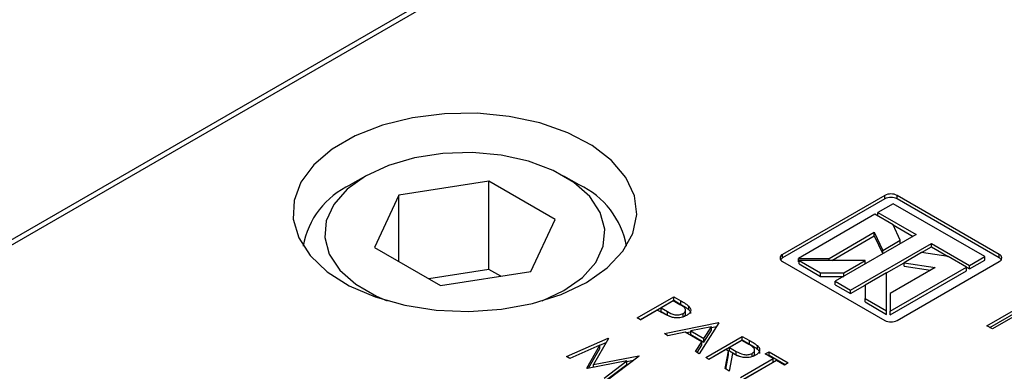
# Model space of a CAD drawing. Header units: inches. Extents: x 1802 to 2468, y -253 to -72.
# Tile 87 of 256: x 1859.451 to 1861.733, y -183.615 to -182.8. Entities that reach past the tile are written whole.
import ezdxf

# ---------------------------------------------------------------- set-up
doc = ezdxf.new("R2010")
doc.units = ezdxf.units.IN
doc.header["$LTSCALE"] = 0.5
doc.header["$MEASUREMENT"] = 0
doc.layers.add('SID-M-S', color=105, linetype='Continuous')

msp = doc.modelspace()

# ---------------------------------------------------------------- linework, layer by layer
at = {"layer": 'SID-M-S'}
for p, q in [((1858.8505, -183.64542), (1861.71304, -181.99291)), ((1858.84236, -183.66261), (1861.7049, -182.0101)), ((1860.4352, -183.01791), (1860.36117, -183.02721)), ((1860.51094, -183.01687), (1860.4352, -183.01791)), ((1860.58565, -183.02412), (1860.51094, -183.01687)), ((1860.29153, -183.04442), (1860.22879, -183.06894)), ((1860.36117, -183.02721), (1860.29153, -183.04442)), ((1860.65663, -183.03941), (1860.58565, -183.02412)), ((1860.72132, -183.06217), (1860.65663, -183.03941)), ((1860.77738, -183.09159), (1860.72132, -183.06217)), ((1860.22879, -183.06894), (1860.17522, -183.09986)), ((1860.17522, -183.09986), (1860.13275, -183.13608)), ((1860.43167, -183.11002), (1860.36604, -183.12017)), ((1860.49952, -183.10796), (1860.43167, -183.11002)), ((1860.56662, -183.1141), (1860.49952, -183.10796)), ((1860.82278, -183.1266), (1860.77738, -183.09159)), ((1860.13275, -183.13608), (1860.10293, -183.17629)), ((1860.36604, -183.12017), (1860.3055, -183.13798)), ((1860.63005, -183.12816), (1860.56662, -183.1141)), ((1860.68704, -183.14952), (1860.63005, -183.12816)), ((1860.85588, -183.16594), (1860.82278, -183.1266)), ((1860.3055, -183.13798), (1860.2527, -183.16266)), ((1860.73508, -183.17725), (1860.68704, -183.14952)), ((1860.10293, -183.17629), (1860.08683, -183.21902)), ((1860.2527, -183.16266), (1860.20994, -183.19314)), ((1860.25266, -183.16268), (1860.2173, -183.1831)), ((1860.2527, -183.16266), (1860.2527, -183.16266)), ((1860.53854, -183.1746), (1860.32941, -183.20695)), ((1860.69164, -183.26298), (1860.53854, -183.1746)), ((1860.53854, -183.37873), (1860.53854, -183.1746)), ((1860.74771, -183.1831), (1860.71235, -183.16268)), ((1860.77208, -183.21015), (1860.73508, -183.17725)), ((1860.87549, -183.20818), (1860.85588, -183.16594)), ((1860.20994, -183.19314), (1860.17909, -183.22809)), ((1860.08683, -183.21902), (1860.08502, -183.26274)), ((1860.32941, -183.20695), (1860.27338, -183.32767)), ((1860.32941, -183.36002), (1860.32941, -183.20695)), ((1860.79643, -183.24677), (1860.77208, -183.21015)), ((1860.88089, -183.25181), (1860.87549, -183.20818)), ((1861.45576, -183.20728), (1861.21888, -183.34403)), ((1861.45576, -183.21545), (1861.21888, -183.35219)), ((1861.4752, -183.22667), (1861.43985, -183.24708)), ((1861.45576, -183.21545), (1861.45576, -183.20728)), ((1861.68733, -183.34913), (1861.4752, -183.22667)), ((1861.72092, -183.34403), (1861.48404, -183.20728)), ((1861.48404, -183.21545), (1861.48404, -183.20728)), ((1861.72092, -183.35219), (1861.48404, -183.21545)), ((1860.17909, -183.22809), (1860.16151, -183.26598)), ((1860.80706, -183.28551), (1860.79643, -183.24677)), ((1861.43985, -183.24708), (1861.52824, -183.29811)), ((1861.43985, -183.25524), (1861.43985, -183.24708)), ((1860.08502, -183.26274), (1860.09759, -183.30587)), ((1860.16151, -183.26598), (1860.15795, -183.30514)), ((1860.6356, -183.3837), (1860.69164, -183.26298)), ((1860.8719, -183.29523), (1860.88089, -183.25181)), ((1861.43278, -183.25116), (1861.25588, -183.35328)), ((1861.4752, -183.27565), (1861.43278, -183.25116)), ((1860.80351, -183.32468), (1860.80706, -183.28551)), ((1860.84883, -183.33689), (1860.8719, -183.29523)), ((1861.32659, -183.35328), (1861.43139, -183.29278)), ((1861.43139, -183.29278), (1861.45081, -183.33464)), ((1861.43139, -183.30095), (1861.43139, -183.29278)), ((1861.49164, -183.31107), (1861.4752, -183.27565)), ((1861.4752, -183.27566), (1861.52116, -183.30219)), ((1860.09759, -183.30587), (1860.12406, -183.34685)), ((1860.15795, -183.30514), (1860.16858, -183.34388)), ((1861.33271, -183.35792), (1861.43139, -183.30095)), ((1861.52824, -183.29811), (1861.34085, -183.40628)), ((1861.37621, -183.42669), (1861.56359, -183.31852)), ((1861.43139, -183.30095), (1861.45081, -183.3428)), ((1861.45081, -183.33464), (1861.49164, -183.31107)), ((1861.49164, -183.31923), (1861.49164, -183.31107)), ((1861.56359, -183.31852), (1861.65198, -183.36954)), ((1861.56359, -183.32668), (1861.56359, -183.31852)), ((1860.27338, -183.32767), (1860.42647, -183.41605)), ((1860.78592, -183.36256), (1860.80351, -183.32468)), ((1860.81252, -183.37528), (1860.84883, -183.33689)), ((1861.45081, -183.3428), (1861.45081, -183.33464)), ((1861.54114, -183.33964), (1861.50031, -183.36321)), ((1861.54114, -183.33964), (1861.56359, -183.32668)), ((1861.60248, -183.34913), (1861.54114, -183.33964)), ((1861.56359, -183.32668), (1861.60248, -183.34913)), ((1860.12406, -183.34685), (1860.16349, -183.3842)), ((1860.16858, -183.34388), (1860.19293, -183.3805)), ((1860.75507, -183.39751), (1860.78592, -183.36256)), ((1861.21888, -183.35219), (1861.21888, -183.34403)), ((1861.21888, -183.36036), (1861.45576, -183.49711)), ((1861.25588, -183.35328), (1861.32659, -183.35328)), ((1861.25588, -183.36145), (1861.25588, -183.35328)), ((1861.25588, -183.36145), (1861.25707, -183.36145)), ((1861.25707, -183.35792), (1861.30707, -183.38678)), ((1861.41049, -183.35792), (1861.25707, -183.35792)), ((1861.25707, -183.36608), (1861.25707, -183.35792)), ((1861.32659, -183.35792), (1861.32659, -183.35328)), ((1861.36049, -183.38678), (1861.41049, -183.35792)), ((1861.41049, -183.36608), (1861.41049, -183.35792)), ((1861.45999, -183.38649), (1861.50031, -183.36321)), ((1861.48404, -183.49711), (1861.72092, -183.36036)), ((1861.50031, -183.36321), (1861.57281, -183.37442)), ((1861.50031, -183.37138), (1861.50031, -183.36321)), ((1861.64491, -183.37362), (1861.60248, -183.34913)), ((1861.65198, -183.36954), (1861.68733, -183.34913)), ((1861.65198, -183.37771), (1861.68733, -183.3573)), ((1861.68733, -183.3573), (1861.68733, -183.34913)), ((1861.72092, -183.35219), (1861.72092, -183.34403)), ((1860.16349, -183.3842), (1860.21445, -183.41656)), ((1860.19293, -183.3805), (1860.22993, -183.4134)), ((1860.53854, -183.37873), (1860.39917, -183.40029)), ((1860.42647, -183.41605), (1860.6356, -183.3837)), ((1860.56584, -183.39449), (1860.53854, -183.37873)), ((1860.76429, -183.409), (1860.81252, -183.37528)), ((1861.25707, -183.36608), (1861.30707, -183.39494)), ((1861.30707, -183.38678), (1861.36049, -183.38678)), ((1861.30707, -183.39494), (1861.30707, -183.38678)), ((1861.36049, -183.39494), (1861.36049, -183.38678)), ((1861.45999, -183.38649), (1861.40999, -183.41535)), ((1861.45999, -183.47505), (1861.45999, -183.38649)), ((1861.46801, -183.47574), (1861.64491, -183.37362)), ((1861.57281, -183.37442), (1861.46801, -183.43492)), ((1861.46801, -183.48391), (1861.64491, -183.38179)), ((1861.50031, -183.37138), (1861.56165, -183.38086)), ((1861.64491, -183.37362), (1861.65198, -183.37771)), ((1861.64491, -183.38179), (1861.64491, -183.37362)), ((1861.65198, -183.37771), (1861.65198, -183.36954)), ((1860.70587, -183.43685), (1860.76429, -183.409)), ((1860.71232, -183.42799), (1860.75507, -183.39751)), ((1861.30707, -183.39494), (1861.36049, -183.39494)), ((1861.34085, -183.40628), (1861.37621, -183.42669)), ((1861.34085, -183.41445), (1861.34085, -183.40628)), ((1860.21445, -183.41656), (1860.2751, -183.44277)), ((1860.22993, -183.4134), (1860.27798, -183.44113)), ((1860.66211, -183.45169), (1860.71232, -183.42799)), ((1861.34085, -183.41445), (1861.37621, -183.43486)), ((1861.37621, -183.43486), (1861.40999, -183.41536)), ((1861.37621, -183.43486), (1861.37621, -183.42669)), ((1861.40999, -183.41535), (1861.40999, -183.44619)), ((1860.2751, -183.44277), (1860.34325, -183.46188)), ((1860.27798, -183.44113), (1860.30291, -183.45169)), ((1860.63938, -183.45781), (1860.70587, -183.43685)), ((1860.88188, -183.49125), (1860.96674, -183.44227)), ((1860.88896, -183.49533), (1860.96674, -183.45043)), ((1860.96565, -183.45169), (1860.93736, -183.46801)), ((1860.98117, -183.46065), (1860.96565, -183.45169)), ((1860.96674, -183.44227), (1860.98338, -183.45187)), ((1860.96674, -183.45043), (1860.96674, -183.44227)), ((1860.96674, -183.45043), (1860.98338, -183.46004)), ((1860.98338, -183.46004), (1860.98338, -183.45187)), ((1861.40999, -183.45436), (1861.40999, -183.44619)), ((1861.40999, -183.44619), (1861.45999, -183.47505)), ((1861.40999, -183.45436), (1861.45999, -183.48322)), ((1861.46801, -183.43492), (1861.46801, -183.47574)), ((1861.69224, -183.50947), (1861.81916, -183.43621)), ((1861.69931, -183.51356), (1861.81916, -183.44437)), ((1861.83185, -183.44353), (1861.70493, -183.5168)), ((1860.34325, -183.46188), (1860.41642, -183.4732)), ((1860.41642, -183.4732), (1860.49199, -183.47632)), ((1860.49199, -183.47632), (1860.56721, -183.47112)), ((1860.56721, -183.47112), (1860.63938, -183.45781)), ((1860.92866, -183.47304), (1860.8895, -183.49565)), ((1860.93473, -183.47654), (1860.92866, -183.47304)), ((1860.93736, -183.46801), (1860.95203, -183.4767)), ((1860.93736, -183.47618), (1860.93736, -183.46801)), ((1860.93736, -183.47618), (1860.95203, -183.48486)), ((1860.95203, -183.48486), (1860.95203, -183.4767)), ((1860.99415, -183.48243), (1860.99415, -183.47223)), ((1861.00143, -183.47193), (1861.00143, -183.46377)), ((1861.45999, -183.48322), (1861.45999, -183.47505)), ((1861.46801, -183.48391), (1861.46801, -183.47574)), ((1860.8895, -183.49565), (1860.88188, -183.49125)), ((1860.95203, -183.48486), (1860.96335, -183.48969)), ((1860.98854, -183.48934), (1860.98854, -183.48117)), ((1860.94498, -183.52768), (1861.07008, -183.50193)), ((1860.99339, -183.52422), (1860.95329, -183.53247)), ((1861.03186, -183.54643), (1860.99339, -183.52422)), ((1860.9955, -183.52544), (1861.00622, -183.52324)), ((1861.054, -183.51174), (1861.00622, -183.52158)), ((1861.00622, -183.52975), (1861.00622, -183.52158)), ((1861.00622, -183.52158), (1861.03655, -183.53909)), ((1861.07117, -183.50255), (1861.02548, -183.57415)), ((1861.03655, -183.53909), (1861.054, -183.51174)), ((1861.03655, -183.54725), (1861.054, -183.5199)), ((1861.054, -183.5134), (1861.0658, -183.51097)), ((1861.054, -183.5199), (1861.054, -183.51174)), ((1861.07008, -183.50193), (1861.07117, -183.50255)), ((1861.07008, -183.50426), (1861.07008, -183.50193)), ((1861.70493, -183.5168), (1861.69224, -183.50947)), ((1860.71843, -183.58058), (1860.81449, -183.53807)), ((1860.81558, -183.53869), (1860.78099, -183.59911)), ((1860.81449, -183.53807), (1860.81558, -183.53869)), ((1860.81449, -183.54059), (1860.81449, -183.53807)), ((1860.95329, -183.53247), (1860.94498, -183.52768)), ((1861.00622, -183.52975), (1861.03655, -183.54725)), ((1861.0172, -183.56937), (1861.03186, -183.54643)), ((1861.03186, -183.55459), (1861.03186, -183.54643)), ((1861.03655, -183.54725), (1861.03655, -183.53909)), ((1861.04071, -183.58294), (1861.12556, -183.53396)), ((1861.04778, -183.58702), (1861.12556, -183.54212)), ((1861.12448, -183.54338), (1861.09619, -183.5597)), ((1861.14039, -183.55256), (1861.12448, -183.54338)), ((1861.12556, -183.53396), (1861.14254, -183.54376)), ((1861.12556, -183.54212), (1861.12556, -183.53396)), ((1861.12556, -183.54212), (1861.14254, -183.55192)), ((1861.14254, -183.55192), (1861.14254, -183.54376)), ((1860.7954, -183.55437), (1860.7261, -183.58501)), ((1860.76496, -183.60744), (1860.7954, -183.55437)), ((1860.76937, -183.60792), (1860.7954, -183.56253)), ((1860.7954, -183.55468), (1860.81016, -183.54815)), ((1860.7954, -183.56253), (1860.7954, -183.55437)), ((1861.02548, -183.57415), (1861.0172, -183.56937)), ((1861.02101, -183.57157), (1861.03186, -183.55459)), ((1861.08749, -183.56473), (1861.04833, -183.58734)), ((1861.08569, -183.6089), (1861.09368, -183.5683)), ((1861.09368, -183.5683), (1861.08749, -183.56473)), ((1861.09368, -183.57646), (1861.09368, -183.5683)), ((1861.09619, -183.5597), (1861.11161, -183.56874)), ((1861.09619, -183.56787), (1861.09619, -183.5597)), ((1861.09619, -183.56787), (1861.11161, -183.57691)), ((1861.11161, -183.57691), (1861.11161, -183.56874)), ((1861.15399, -183.57493), (1861.15399, -183.56473)), ((1861.16061, -183.56369), (1861.16061, -183.55552)), ((1861.17887, -183.57478), (1861.18757, -183.56975)), ((1861.18757, -183.56975), (1861.23217, -183.5955)), ((1861.18757, -183.57792), (1861.18757, -183.56975)), ((1860.7261, -183.58501), (1860.71843, -183.58058)), ((1860.85836, -183.59087), (1860.76667, -183.60843)), ((1860.78099, -183.59911), (1860.88556, -183.57909)), ((1860.80543, -183.63081), (1860.85836, -183.59087)), ((1860.88666, -183.57973), (1860.81308, -183.63522)), ((1860.85836, -183.59246), (1860.87366, -183.58954)), ((1860.85836, -183.59903), (1860.85836, -183.59087)), ((1860.88556, -183.57909), (1860.88666, -183.57973)), ((1860.88556, -183.58056), (1860.88556, -183.57909)), ((1861.04833, -183.58734), (1861.04071, -183.58294)), ((1861.08713, -183.60974), (1861.09368, -183.57646)), ((1861.10309, -183.57374), (1861.0951, -183.61434)), ((1861.11161, -183.57691), (1861.12028, -183.5806)), ((1861.12121, -183.62941), (1861.19736, -183.58545)), ((1861.20498, -183.58985), (1861.12883, -183.63381)), ((1861.14858, -183.58159), (1861.14858, -183.57342)), ((1861.19736, -183.58545), (1861.17887, -183.57478)), ((1861.18594, -183.57886), (1861.18757, -183.57792)), ((1861.18757, -183.57792), (1861.2251, -183.59958)), ((1861.19736, -183.59362), (1861.19736, -183.58545)), ((1861.22347, -183.60052), (1861.20498, -183.58985)), ((1860.76667, -183.60843), (1860.76496, -183.60744)), ((1860.78099, -183.60569), (1860.78099, -183.59911)), ((1860.81156, -183.63435), (1860.85836, -183.59903)), ((1861.0951, -183.61434), (1861.08569, -183.6089)), ((1861.12828, -183.63349), (1861.19736, -183.59362)), ((1861.23217, -183.5955), (1861.22347, -183.60052))]:
    msp.add_line(p, q, dxfattribs=at)
for centre, radius, start, end in [((1860.29824, -183.35848), 0.19316, 114.75939, 170.00774), ((1860.66679, -183.35847), 0.19314, 9.99118, 65.22957), ((1861.4699, -183.23457), 0.03074, 62.60967, 117.39033), ((1861.4699, -183.24274), 0.03074, 62.60967, 117.39033), ((1861.22197, -183.35219), 0.00873, 110.78342, 249.21658), ((1861.22484, -183.36346), 0.01275, 117.89291, 145.6953), ((1861.71782, -183.35219), 0.00873, 290.78342, 69.21658), ((1861.71496, -183.36346), 0.01275, 34.3047, 62.10709), ((1861.4699, -183.46981), 0.03074, 242.60967, 297.39033)]:
    msp.add_arc(centre, radius, start, end, dxfattribs=at)
for points, knots in [([(1860.98338, -183.45187), (1860.98702, -183.45396), (1860.99351, -183.45769), (1860.99901, -183.46191), (1861.00143, -183.46377)], [0, 0, 0, 0, 0.5603137, 1, 1, 1, 1]), ([(1860.95773, -183.48821), (1860.95321, -183.48618), (1860.94513, -183.48256), (1860.93791, -183.47838), (1860.93473, -183.47654)], [0, 0, 0, 0, 0.5596942, 1, 1, 1, 1]), ([(1860.95203, -183.4767), (1860.95719, -183.47969), (1860.96363, -183.48344), (1860.97414, -183.48461), (1860.9813, -183.48424), (1860.98565, -183.4824), (1860.98854, -183.48117)], [0, 0, 0, 0, 0.4997206, 0.6253498, 0.7510825, 1, 1, 1, 1]), ([(1860.98854, -183.48117), (1860.99059, -183.47955), (1860.99368, -183.4771), (1860.99438, -183.47308), (1860.99269, -183.46714), (1860.98628, -183.46353), (1860.98117, -183.46065)], [0, 0, 0, 0, 0.2489693, 0.3747291, 0.500383, 1, 1, 1, 1]), ([(1860.98338, -183.46004), (1860.98702, -183.46213), (1860.99351, -183.46585), (1860.99901, -183.47007), (1861.00143, -183.47193)], [0, 0, 0, 0, 0.5603137, 1, 1, 1, 1]), ([(1861.00143, -183.46377), (1861.00308, -183.46579), (1861.00637, -183.46984), (1861.00596, -183.47623), (1861.00225, -183.48162), (1860.99821, -183.48424), (1860.99619, -183.48555)], [0, 0, 0, 0, 0.2797054, 0.5593809, 0.7795086, 1, 1, 1, 1]), ([(1861.00143, -183.47193), (1861.00328, -183.47395), (1861.00593, -183.47685), (1861.00549, -183.48005), (1861.00536, -183.48102)], [0, 0, 0, 0, 0.697647, 1, 1, 1, 1]), ([(1860.99619, -183.48555), (1860.99319, -183.48705), (1860.9872, -183.49004), (1860.97614, -183.49152), (1860.96597, -183.49072), (1860.96048, -183.48905), (1860.95773, -183.48821)], [0, 0, 0, 0, 0.2800989, 0.5593238, 0.7794579, 1, 1, 1, 1]), ([(1860.98854, -183.48934), (1860.99065, -183.48771), (1860.99377, -183.4853), (1860.99403, -183.48236), (1860.99412, -183.48141)], [0, 0, 0, 0, 0.6764777, 1, 1, 1, 1]), ([(1861.14254, -183.54376), (1861.14616, -183.54583), (1861.15262, -183.54954), (1861.15817, -183.55369), (1861.16061, -183.55552)], [0, 0, 0, 0, 0.5602397, 1, 1, 1, 1]), ([(1861.11161, -183.56874), (1861.11684, -183.57174), (1861.12338, -183.57549), (1861.13396, -183.57682), (1861.14122, -183.57651), (1861.14564, -183.57465), (1861.14858, -183.57342)], [0, 0, 0, 0, 0.4998271, 0.6254978, 0.7512079, 1, 1, 1, 1]), ([(1861.14858, -183.57342), (1861.14973, -183.57265), (1861.15203, -183.57111), (1861.15373, -183.56818), (1861.15422, -183.56514), (1861.15207, -183.55912), (1861.14558, -183.55547), (1861.14039, -183.55256)], [0, 0, 0, 0, 0.1253074, 0.250617, 0.3759543, 0.5012806, 1, 1, 1, 1]), ([(1861.14254, -183.55192), (1861.14616, -183.554), (1861.15262, -183.5577), (1861.15817, -183.56186), (1861.16061, -183.56369)], [0, 0, 0, 0, 0.5602397, 1, 1, 1, 1]), ([(1861.16061, -183.55552), (1861.16239, -183.55757), (1861.16595, -183.56166), (1861.16583, -183.5682), (1861.16234, -183.57378), (1861.15823, -183.57648), (1861.15618, -183.57783)], [0, 0, 0, 0, 0.2797971, 0.5594998, 0.7796265, 1, 1, 1, 1]), ([(1861.16061, -183.56369), (1861.16257, -183.56573), (1861.16553, -183.56881), (1861.16518, -183.57226), (1861.16506, -183.57342)], [0, 0, 0, 0, 0.6633364, 1, 1, 1, 1]), ([(1861.15618, -183.57783), (1861.15327, -183.57925), (1861.14746, -183.58209), (1861.13614, -183.58378), (1861.11945, -183.58238), (1861.10983, -183.5773), (1861.10309, -183.57374)], [0, 0, 0, 0, 0.1871202, 0.3739789, 0.5609112, 1, 1, 1, 1]), ([(1861.15025, -183.58031), (1861.15078, -183.57994), (1861.15241, -183.57879), (1861.15369, -183.57653), (1861.15382, -183.57472), (1861.15387, -183.57391)], [0, 0, 0, 0, 0.2070218, 0.6469787, 1, 1, 1, 1])]:
    msp.add_open_spline(points, degree=3, knots=knots, dxfattribs=at)

doc.saveas('drawing.dxf')
